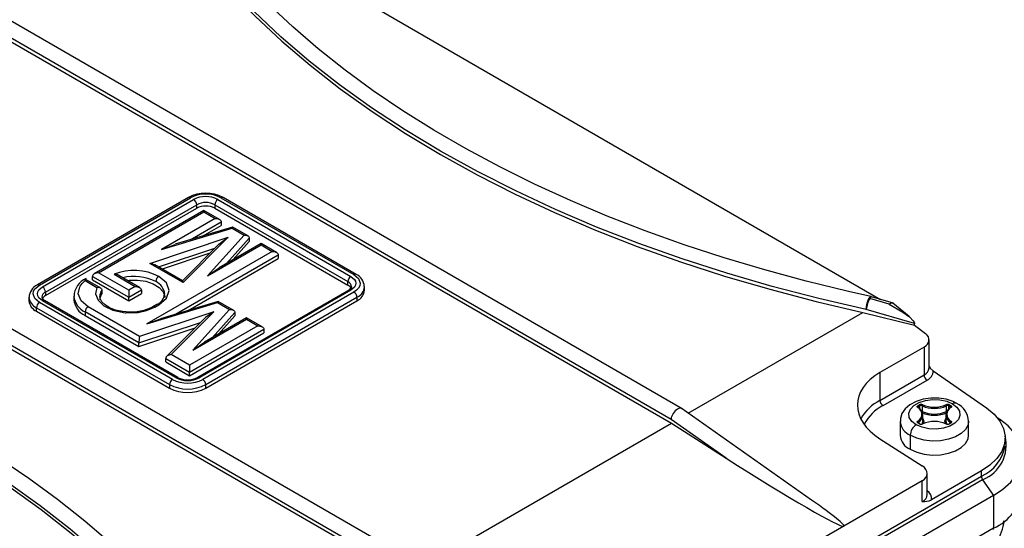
# Model space of a CAD drawing. Header units: inches. Extents: x 0 to 33, y 0 to 25.5.
# Tile 18 of 20: x 25.1 to 29.6, y 20.5 to 22.9. Entities that reach past the tile are written whole.
import ezdxf

# ---------------------------------------------------------------- set-up
doc = ezdxf.new("R2010")
doc.units = ezdxf.units.IN
doc.header["$LTSCALE"] = 3
doc.header["$MEASUREMENT"] = 0

msp = doc.modelspace()

# ---------------------------------------------------------------- linework, layer by layer
for p, q in [((25.8377, 23.4151), (29.025, 21.5751)), ((28.1113, 21.0713), (24.9087, 22.9201)), ((24.8607, 22.8541), (28.0622, 21.0059)), ((28.0607, 21.0229), (24.8622, 22.8693)), ((26.8844, 20.3653), (23.6833, 22.2132)), ((23.6358, 22.147), (26.8373, 20.2988)), ((26.8358, 20.3157), (23.6373, 22.1622)), ((25.8392, 22.0435), (25.1432, 21.6417)), ((25.153, 21.6407), (25.849, 22.0425)), ((25.167, 21.6327), (25.8629, 22.0345)), ((25.9743, 22.0345), (26.5867, 21.6809)), ((25.9882, 22.0425), (26.6007, 21.6889)), ((26.6105, 21.6899), (25.998, 22.0435)), ((25.1809, 21.6086), (25.8769, 22.0104)), ((25.1809, 21.5925), (25.8769, 21.9943)), ((25.8769, 21.9943), (25.8769, 22.0104)), ((25.9604, 22.0104), (26.5728, 21.6568)), ((25.9604, 22.0104), (25.9604, 21.9943)), ((25.9604, 21.9943), (26.5728, 21.6407)), ((25.9103, 21.9841), (25.4048, 21.6923)), ((25.4245, 21.697), (25.9103, 21.9774)), ((25.9618, 21.9477), (25.7145, 21.805)), ((25.9814, 21.943), (25.9103, 21.9841)), ((25.9103, 21.9774), (25.9103, 21.9841)), ((25.9103, 21.9774), (25.9618, 21.9477)), ((25.7145, 21.805), (26.0402, 21.9024)), ((26.0424, 21.9076), (25.7776, 21.8283)), ((25.8463, 21.8489), (25.9896, 21.9316)), ((25.9041, 21.8662), (25.9896, 21.9155)), ((25.9896, 21.9316), (25.9896, 21.9155)), ((26.0402, 21.9024), (26.0949, 21.8708)), ((26.1151, 21.8658), (26.0428, 21.9076)), ((25.661, 21.7404), (26.0223, 21.8605)), ((26.0223, 21.8605), (25.8143, 21.6519)), ((26.0949, 21.8708), (25.9261, 21.6828)), ((26.0145, 21.7405), (26.119, 21.8569)), ((26.119, 21.8569), (26.119, 21.8408)), ((25.7004, 21.7243), (25.9611, 21.811)), ((25.7145, 21.805), (25.7777, 21.8276)), ((25.9791, 21.829), (25.8108, 21.6602)), ((25.9261, 21.6828), (26.1733, 21.8256)), ((26.1733, 21.8322), (25.9799, 21.7205)), ((26.0445, 21.7579), (26.119, 21.8408)), ((26.2445, 21.7911), (26.1733, 21.8322)), ((26.1733, 21.8256), (26.1733, 21.8322)), ((26.1733, 21.8256), (26.2248, 21.7958)), ((26.2248, 21.7958), (25.6477, 21.4626)), ((25.9371, 21.7869), (25.7181, 21.7141)), ((25.7794, 21.5066), (26.2527, 21.7797)), ((25.8373, 21.5239), (26.2527, 21.7637)), ((26.2527, 21.7797), (26.2527, 21.7637)), ((25.8143, 21.6519), (25.661, 21.7404)), ((25.8113, 21.6603), (25.6837, 21.734)), ((25.9261, 21.6828), (25.9799, 21.7205)), ((25.3966, 21.6809), (25.5637, 21.5845)), ((25.3966, 21.6648), (25.3966, 21.6809)), ((25.5637, 21.6166), (25.4245, 21.697)), ((25.4966, 21.6907), (25.5943, 21.6343)), ((25.614, 21.6296), (25.5186, 21.6846)), ((25.436, 21.6263), (25.3634, 21.6682)), ((25.3641, 21.6611), (25.4175, 21.6303)), ((25.3966, 21.6648), (25.5637, 21.5684)), ((25.5943, 21.6343), (25.5637, 21.6166)), ((26.5728, 21.6407), (26.5728, 21.6568)), ((26.6492, 21.6166), (26.6492, 21.6327)), ((25.1045, 21.5845), (25.1045, 21.5684)), ((25.1809, 21.6086), (25.1809, 21.5925)), ((25.3113, 21.5893), (25.3113, 21.5732)), ((25.4399, 21.6173), (25.4399, 21.6013)), ((25.5637, 21.5845), (25.6221, 21.6182)), ((25.5637, 21.5684), (25.6221, 21.6022)), ((25.5637, 21.5684), (25.5637, 21.5845)), ((25.6221, 21.6182), (25.6221, 21.6022)), ((26.5769, 21.6176), (25.8809, 21.2158)), ((26.5867, 21.6166), (25.8908, 21.2149)), ((26.6007, 21.6086), (25.9047, 21.2068)), ((25.9186, 21.1827), (26.6146, 21.5845)), ((26.6146, 21.5845), (26.6146, 21.5684)), ((29.0654, 21.5531), (28.9759, 21.5797)), ((29.0842, 21.5575), (28.9843, 21.5872)), ((25.1391, 21.5363), (25.7516, 21.1827)), ((25.1391, 21.5202), (25.1391, 21.5363)), ((25.7655, 21.2068), (25.153, 21.5604)), ((25.7794, 21.2149), (25.167, 21.5684)), ((25.7893, 21.2158), (25.1768, 21.5694)), ((25.6137, 21.4046), (25.3771, 21.5411)), ((25.6477, 21.4626), (25.9733, 21.5601)), ((25.6927, 21.5511), (25.6746, 21.5407)), ((25.6845, 21.5397), (25.7025, 21.5501)), ((25.9755, 21.5653), (25.7108, 21.486)), ((25.9186, 21.1666), (26.6146, 21.5684)), ((25.9733, 21.5601), (26.0281, 21.5285)), ((26.0483, 21.5235), (25.976, 21.5653)), ((29.1564, 21.4957), (29.0824, 21.5575)), ((25.1391, 21.5202), (25.7516, 21.1666)), ((25.6104, 21.3743), (25.3632, 21.517)), ((25.3632, 21.517), (25.3632, 21.5009)), ((25.3632, 21.5009), (25.6104, 21.3582)), ((25.9554, 21.5182), (25.6137, 21.4046)), ((25.7587, 21.3209), (25.9554, 21.5182)), ((26.0281, 21.5285), (25.8593, 21.3405)), ((26.1065, 21.4899), (25.913, 21.3782)), ((25.9477, 21.3982), (26.0522, 21.5146)), ((25.9777, 21.4155), (26.0522, 21.4985)), ((26.0522, 21.5146), (26.0522, 21.4985)), ((26.1777, 21.4488), (26.1065, 21.4899)), ((26.1065, 21.4832), (26.1065, 21.4899)), ((28.14, 21.0509), (28.9445, 21.5153)), ((28.9445, 21.5153), (29.182, 21.4568)), ((29.1819, 21.4642), (28.959, 21.5282)), ((25.6104, 21.3743), (25.8943, 21.4687)), ((25.6104, 21.3582), (25.8703, 21.4446)), ((25.6477, 21.4626), (25.7109, 21.4853)), ((25.9123, 21.4867), (25.7366, 21.3106)), ((26.158, 21.4535), (25.8434, 21.2719)), ((25.8593, 21.3405), (26.1065, 21.4832)), ((26.1065, 21.4832), (26.158, 21.4535)), ((29.1819, 21.4642), (29.182, 21.4629)), ((29.182, 21.4568), (29.182, 21.4629)), ((29.182, 21.4568), (29.2324, 21.4182)), ((25.8434, 21.2398), (26.1859, 21.4374)), ((25.8434, 21.2237), (26.1859, 21.4214)), ((26.1859, 21.4374), (26.1859, 21.4214)), ((25.6104, 21.3582), (25.6104, 21.3743)), ((25.8593, 21.3405), (25.913, 21.3782)), ((29.2255, 21.3554), (29.0226, 21.2384)), ((29.2255, 21.3554), (29.2255, 21.2274)), ((29.2485, 21.2596), (29.2485, 21.3886)), ((25.8434, 21.2719), (25.7587, 21.3209)), ((25.7341, 21.3029), (25.8434, 21.2398)), ((25.7341, 21.2868), (25.7341, 21.3029)), ((25.7341, 21.2868), (25.8434, 21.2237)), ((25.8434, 21.2237), (25.8434, 21.2398)), ((29.0226, 21.2384), (29.0226, 21.1104)), ((29.0226, 21.1104), (29.2255, 21.2274)), ((29.2681, 21.2462), (29.513, 21.0758)), ((25.7516, 21.1827), (25.7516, 21.1666)), ((25.9186, 21.1666), (25.9186, 21.1827)), ((29.0366, 21.0863), (29.2394, 21.2033)), ((29.1978, 21.0861), (29.2038, 21.0896)), ((29.2006, 21.0813), (29.2066, 21.0848)), ((29.2006, 21.0749), (29.2006, 21.0813)), ((29.2066, 21.0701), (29.2066, 21.0848)), ((29.2173, 21.0851), (29.2173, 21.0593)), ((29.3291, 21.0593), (29.3291, 21.0851)), ((29.3398, 21.0848), (29.3458, 21.0813)), ((29.3398, 21.0701), (29.3398, 21.0848)), ((29.3426, 21.0896), (29.3486, 21.0861)), ((29.3458, 21.0813), (29.3458, 21.0749)), ((28.7078, 20.6516), (28.1076, 21.0737)), ((29.2206, 21.0172), (29.2206, 21.0429)), ((29.3258, 21.0429), (29.3258, 21.0172)), ((26.9151, 20.3437), (28.0622, 21.0059)), ((28.3144, 20.8445), (28.0607, 21.0229)), ((28.0622, 21.0059), (28.3144, 20.8445)), ((29.1157, 21.0139), (29.1157, 20.9496)), ((29.2038, 21.0026), (29.1978, 21.006)), ((29.2058, 21.0028), (29.1998, 21.0062)), ((29.2001, 21.0106), (29.2001, 21.006)), ((29.3466, 21.0062), (29.3406, 21.0028)), ((29.3486, 21.006), (29.3426, 21.0026)), ((29.3462, 21.006), (29.3462, 21.0106)), ((29.4307, 20.9496), (29.4307, 21.0139)), ((29.5604, 21.0336), (29.5736, 21.0244)), ((29.5736, 21.0244), (29.5659, 21.0269)), ((29.1618, 20.9497), (29.1618, 20.8854)), ((29.0226, 20.9333), (29.2175, 20.8085)), ((29.2406, 20.6764), (29.2406, 20.7739)), ((29.4896, 20.7853), (29.2593, 20.6523)), ((29.4896, 20.7612), (29.4896, 20.7853)), ((26.9967, 19.3221), (29.4896, 20.7612)), ((29.4951, 20.7451), (27.0023, 19.306)), ((29.2175, 20.7407), (28.8556, 20.5318)), ((29.2175, 20.6443), (29.2175, 20.7407)), ((29.4951, 20.7451), (29.5452, 20.6728)), ((29.5452, 20.6728), (27.0524, 19.2337)), ((29.5452, 20.6728), (29.5452, 20.5217)), ((29.5452, 20.5217), (27.0524, 19.0826)), ((28.8556, 20.5318), (27.6307, 19.8247))]:
    msp.add_line(p, q)
at = {"flags": 128}
for points in [[(28.9812, 21.588), (28.8777, 21.6111), (28.6833, 21.6584), (28.4922, 21.7101), (28.3048, 21.7659), (28.1213, 21.8259), (27.942, 21.89), (27.7672, 21.958), (27.5971, 22.0298), (27.4321, 22.1053), (27.2722, 22.1845), (27.1179, 22.2671), (26.9693, 22.3531), (26.8266, 22.4424), (26.6901, 22.5347), (26.5599, 22.6299), (26.4363, 22.7279), (26.3195, 22.8286), (26.2095, 22.9318), (26.1066, 23.0373), (26.0109, 23.1449), (25.9225, 23.2546), (25.8417, 23.3662), (25.8075, 23.4174)], [(28.959, 21.5282), (28.741, 21.5786), (28.5269, 21.6342), (28.3172, 21.6951), (28.1121, 21.7611), (27.912, 21.8321), (27.7174, 21.9079), (27.5285, 21.9885), (27.3458, 22.0736), (27.1694, 22.1631), (26.9999, 22.2569), (26.8374, 22.3548), (26.6824, 22.4566), (26.5349, 22.5621), (26.3954, 22.6711), (26.264, 22.7835), (26.1411, 22.8989), (26.0268, 23.0173), (25.9213, 23.1385), (25.8248, 23.2621), (25.7376, 23.3879)], [(25.7431, 23.3635), (25.8303, 23.2386), (25.9266, 23.1159), (26.0318, 22.9957), (26.1458, 22.8782), (26.2682, 22.7636), (26.399, 22.6521), (26.5378, 22.5439), (26.6844, 22.4391), (26.8385, 22.3381), (26.9999, 22.2408), (27.1683, 22.1477), (27.3434, 22.0587), (27.5248, 21.974), (27.7123, 21.8939), (27.9055, 21.8185), (28.104, 21.7478), (28.3076, 21.682), (28.5158, 21.6213), (28.7282, 21.5656), (28.9445, 21.5153)], [(25.9618, 21.9477), (25.972, 21.9466), (25.9814, 21.943), (25.985, 21.9404), (25.9876, 21.9376), (25.9891, 21.9346), (25.9896, 21.9316)], [(26.0402, 21.9024), (26.0415, 21.9064), (26.0424, 21.9073)], [(25.9794, 21.8288), (25.9844, 21.8339), (26.0223, 21.8605)], [(26.0949, 21.8708), (26.1038, 21.8705), (26.112, 21.8676), (26.1151, 21.8654), (26.1173, 21.8627), (26.1186, 21.8599), (26.119, 21.8569)], [(26.2248, 21.7958), (26.2351, 21.7947), (26.2445, 21.7911), (26.2481, 21.7886), (26.2507, 21.7857), (26.2522, 21.7828), (26.2527, 21.7797)], [(25.661, 21.7404), (25.6728, 21.7384), (25.6837, 21.734)], [(26.0122, 19.8428), (25.9714, 19.9037), (25.8882, 20.0176), (25.7975, 20.1295), (25.6994, 20.2392), (25.5941, 20.3467), (25.4817, 20.4517), (25.3624, 20.5541), (25.2364, 20.6538), (25.1039, 20.7505), (24.965, 20.8441), (24.82, 20.9345), (24.6691, 21.0216), (24.5125, 21.1053), (24.3505, 21.1853), (24.1833, 21.2616), (24.0112, 21.3342), (23.8344, 21.4028), (23.6531, 21.4674), (23.4677, 21.5279), (23.2784, 21.5841), (23.0856, 21.6361), (22.8894, 21.6838), (22.7892, 21.7062)], [(25.4245, 21.697), (25.4142, 21.6959), (25.4048, 21.6923), (25.4012, 21.6897), (25.3987, 21.6869), (25.3971, 21.6839), (25.3966, 21.6809)], [(25.7025, 21.5501), (25.7372, 21.5801), (25.7494, 21.6154), (25.7372, 21.6508), (25.7025, 21.6807)], [(26.5867, 21.6809), (26.6033, 21.6668), (26.6082, 21.658), (26.6098, 21.6488), (26.6082, 21.6396), (26.6033, 21.6307), (26.5867, 21.6166)], [(26.6007, 21.6889), (26.622, 21.6705), (26.6295, 21.6488), (26.6275, 21.6372), (26.6214, 21.6262), (26.6213, 21.626), (26.6203, 21.6248), (26.6125, 21.6168), (26.6007, 21.6086)], [(25.153, 21.5604), (25.1317, 21.5788), (25.1242, 21.6006), (25.1262, 21.6121), (25.1322, 21.623), (25.153, 21.6407)], [(25.167, 21.5684), (25.1504, 21.5825), (25.1455, 21.5913), (25.1439, 21.6006), (25.1455, 21.6098), (25.1504, 21.6186), (25.167, 21.6327)], [(25.3771, 21.5411), (25.345, 21.568), (25.3313, 21.5997), (25.3386, 21.6332), (25.3387, 21.6334), (25.3398, 21.6353), (25.3492, 21.6478), (25.3641, 21.6611)], [(25.3641, 21.6611), (25.3636, 21.6661), (25.3633, 21.6681), (25.3633, 21.6681), (25.3633, 21.668)], [(25.4175, 21.6303), (25.4116, 21.6002), (25.4228, 21.5707), (25.45, 21.5448), (25.4903, 21.5254), (25.5475, 21.5137), (25.5476, 21.5137), (25.5478, 21.5136), (25.5483, 21.5136), (25.5503, 21.5134), (25.6042, 21.5146), (25.6043, 21.5146), (25.6049, 21.5147), (25.6067, 21.5149), (25.6456, 21.5232), (25.6845, 21.5397)], [(25.4175, 21.6303), (25.4228, 21.6306), (25.4255, 21.6304), (25.4327, 21.6282), (25.4359, 21.626), (25.4382, 21.6233), (25.4395, 21.6204), (25.4399, 21.6173)], [(25.5576, 21.6622), (25.5658, 21.6631), (25.6051, 21.6638), (25.6431, 21.6581), (25.6769, 21.6466), (25.7038, 21.6301), (25.7218, 21.61), (25.7295, 21.5878), (25.7297, 21.5833)], [(25.5943, 21.6343), (25.6045, 21.6332), (25.614, 21.6296), (25.6175, 21.6271), (25.6201, 21.6242), (25.6216, 21.6212), (25.6221, 21.6182)], [(25.8143, 21.6519), (25.8127, 21.6576), (25.8113, 21.6603)], [(26.59, 21.6328), (26.5901, 21.6324), (26.5881, 21.6271), (26.5807, 21.62), (26.5769, 21.6176)], [(25.6746, 21.5407), (25.6622, 21.5343), (25.6342, 21.5243), (25.6024, 21.5181), (25.5686, 21.5163), (25.5349, 21.5189), (25.5035, 21.5257), (25.4762, 21.5363), (25.4548, 21.5496), (25.4402, 21.5641), (25.4326, 21.5785), (25.4317, 21.5886)], [(25.5637, 21.6166), (25.5637, 21.6096), (25.5637, 21.6006), (25.5637, 21.5959), (25.5637, 21.5916), (25.5637, 21.5878), (25.5637, 21.5845)], [(28.959, 21.5282), (28.9601, 21.5421), (28.9631, 21.5572), (28.9676, 21.571), (28.9729, 21.5816), (28.9782, 21.5873), (28.9811, 21.5873)], [(28.9843, 21.587), (28.9834, 21.5872), (28.981, 21.586), (28.9759, 21.5797)], [(25.9733, 21.5601), (25.9747, 21.5641), (25.9756, 21.5649)], [(29.0654, 21.5531), (29.074, 21.5584), (29.0809, 21.5584), (29.0823, 21.5573)], [(29.0654, 21.5531), (29.1284, 21.5164), (29.1586, 21.4939), (29.1757, 21.4767), (29.1802, 21.4698), (29.1814, 21.4668), (29.1819, 21.4642)], [(25.9554, 21.5182), (25.9176, 21.4916), (25.9126, 21.4865)], [(26.0281, 21.5285), (26.037, 21.5282), (26.0452, 21.5253), (26.0483, 21.523), (26.0505, 21.5204), (26.0518, 21.5175), (26.0522, 21.5146)], [(26.158, 21.4535), (26.1683, 21.4524), (26.1777, 21.4488), (26.1813, 21.4463), (26.1838, 21.4434), (26.1854, 21.4404), (26.1859, 21.4374)], [(25.7587, 21.3209), (25.7496, 21.319), (25.7413, 21.3148), (25.7381, 21.312), (25.7359, 21.309), (25.7345, 21.3059), (25.7341, 21.3029)], [(25.8434, 21.2719), (25.8434, 21.2649), (25.8434, 21.2558), (25.8435, 21.2512), (25.8435, 21.2469), (25.8435, 21.2431), (25.8434, 21.2398)], [(29.2485, 21.2658), (29.2545, 21.2584), (29.2681, 21.2462)], [(29.3764, 21.0963), (29.3602, 21.1044), (29.328, 21.1151), (29.293, 21.1207), (29.2571, 21.121), (29.2219, 21.1159), (29.1889, 21.1056), (29.1596, 21.0897), (29.1383, 21.0708), (29.124, 21.0494), (29.1167, 21.0261), (29.1168, 21.0134)], [(29.1897, 20.9979), (29.1695, 21.0134), (29.1578, 21.0316), (29.1554, 21.051), (29.1625, 21.0699), (29.1786, 21.087), (29.2024, 21.1007), (29.2319, 21.11), (29.2648, 21.1141), (29.2983, 21.1127), (29.3298, 21.1059), (29.3567, 21.0943)], [(29.3567, 21.0943), (29.3769, 21.0788), (29.3886, 21.0606), (29.391, 21.0412), (29.3839, 21.0223), (29.3677, 21.0052), (29.344, 20.9915), (29.3145, 20.9822), (29.2816, 20.9781), (29.2481, 20.9795), (29.2166, 20.9862), (29.1897, 20.9979)], [(29.1971, 21.0769), (29.1959, 21.0779), (29.195, 21.0791), (29.1945, 21.0803), (29.1943, 21.0816), (29.1946, 21.0829), (29.1953, 21.0841), (29.1964, 21.0852), (29.1978, 21.0861)], [(29.3486, 21.0861), (29.35, 21.0852), (29.3511, 21.0841), (29.3517, 21.0829), (29.352, 21.0816), (29.3519, 21.0803), (29.3514, 21.0791), (29.3505, 21.0779), (29.3493, 21.0769)], [(28.11, 21.0716), (28.1093, 21.0724), (28.1051, 21.0739), (28.1003, 21.074), (28.09, 21.0702), (28.0796, 21.062), (28.0745, 21.0563), (28.0699, 21.0497), (28.0642, 21.0383), (28.0619, 21.0309), (28.0607, 21.0229)], [(29.1993, 21.0769), (29.1985, 21.0777), (29.1983, 21.0781), (29.1983, 21.0781)], [(29.3481, 21.0781), (29.3481, 21.0781), (29.3478, 21.0776), (29.347, 21.0769)], [(29.513, 21.0758), (29.5481, 21.0468), (29.5746, 21.0148), (29.5917, 20.9808), (29.5989, 20.9456), (29.596, 20.9103), (29.5832, 20.8756), (29.5607, 20.8427), (29.5292, 20.8123), (29.4896, 20.7853)], [(29.4307, 21.0144), (29.4281, 20.9976), (29.4168, 20.9766), (29.3972, 20.9579), (29.3703, 20.9424), (29.3378, 20.931), (29.3016, 20.9245), (29.2637, 20.9232), (29.2263, 20.9271), (29.1917, 20.9361), (29.1618, 20.9497)], [(29.1978, 21.006), (29.1964, 21.007), (29.1953, 21.0081), (29.1946, 21.0093), (29.1943, 21.0106), (29.1945, 21.0118), (29.195, 21.0131), (29.1959, 21.0142), (29.1971, 21.0153)], [(29.2173, 21.0034), (29.2193, 21.0084), (29.2206, 21.0172)], [(29.2206, 21.0264), (29.2245, 21.0139), (29.2208, 21.0021)], [(29.3256, 21.0021), (29.3218, 21.0139), (29.3258, 21.0264)], [(29.3258, 21.0172), (29.3271, 21.0084), (29.3303, 21.0012)], [(29.3493, 21.0153), (29.3505, 21.0142), (29.3514, 21.0131), (29.3519, 21.0118), (29.352, 21.0106), (29.3517, 21.0093), (29.3511, 21.0081), (29.35, 21.007), (29.3486, 21.006)], [(29.5452, 20.6728), (29.5889, 20.702), (29.6246, 20.7346), (29.6516, 20.7699), (29.6693, 20.8071), (29.6774, 20.8454), (29.6755, 20.884), (29.6639, 20.922), (29.6427, 20.9586), (29.6123, 20.993), (29.5736, 21.0244)], [(29.1618, 20.8854), (29.1917, 20.8718), (29.2263, 20.8629), (29.2637, 20.8589), (29.3016, 20.8602), (29.3378, 20.8667), (29.3703, 20.8781), (29.3972, 20.8936), (29.4168, 20.9123), (29.4281, 20.9333), (29.4307, 20.9496)], [(24.6981, 20.9281), (24.8583, 20.8316), (25.0111, 20.7313), (25.1565, 20.6273), (25.294, 20.5199), (25.4235, 20.4091), (25.5447, 20.2953), (25.6574, 20.1786), (25.7613, 20.0592), (25.8564, 19.9373), (25.9424, 19.8133)], [(24.6981, 20.912), (24.8596, 20.8147), (25.0137, 20.7135), (25.1602, 20.6085), (25.2987, 20.5), (25.429, 20.3881), (25.5508, 20.2731), (25.664, 20.1552), (25.7683, 20.0347), (25.8635, 19.9116), (25.9495, 19.7863)]]:
    msp.add_lwpolyline(points, dxfattribs=at)
for centre, radius, start, end in [((25.9186, 21.8954), 0.1681, 61.7902, 118.2098), ((25.8432, 22.0345), 0.0099, 54.3824, 114.3071), ((25.9186, 21.9086), 0.1509, 62.5321, 117.4679), ((25.9186, 21.9272), 0.1209, 62.5691, 117.4309), ((25.8466, 22.009), 0.0303, 2.6055, 57.3945), ((25.9906, 22.009), 0.0303, 122.6055, 177.3945), ((25.994, 22.0345), 0.0099, 65.6929, 125.6176), ((25.9186, 21.9298), 0.0908, 62.6097, 117.3903), ((25.9186, 21.9137), 0.0908, 62.6097, 117.3903), ((25.4028, 21.5876), 0.0905, 112.2953, 179.4827), ((25.5885, 21.4562), 0.2519, 63.0778, 111.3861), ((25.4972, 21.6515), 0.0392, 57.1214, 90.7836), ((25.5887, 21.4614), 0.2193, 62.9078, 103.792), ((25.7188, 21.6552), 0.0303, 122.6055, 177.3945), ((26.603, 21.6554), 0.0303, 122.6055, 177.3945), ((26.6064, 21.6814), 0.00944, 64.0421, 127.2535), ((26.5871, 21.6335), 0.0611, 0.2794, 67.4731), ((25.1702, 21.5829), 0.0647, 114.6544, 179.561), ((25.1473, 21.6332), 0.00944, 52.7464, 115.9583), ((25.1507, 21.6072), 0.0303, 2.6055, 57.3945), ((25.6595, 21.5923), 0.0706, 5.6998, 65.6249), ((26.5606, 21.6297), 0.0297, 5.823, 65.6142), ((26.5563, 21.6088), 0.0359, 28.6339, 62.5762), ((26.5914, 21.6375), 0.0579, 293.5981, 356.0692), ((25.1639, 21.5907), 0.0597, 186.7697, 245.531), ((25.1926, 21.582), 0.0291, 113.6848, 175.1121), ((25.1852, 21.59), 0.0222, 194.4628, 247.8025), ((25.1975, 21.5605), 0.0361, 117.4641, 150.8753), ((25.4002, 21.5984), 0.0894, 186.376, 245.5657), ((25.4825, 21.5884), 0.0514, 145.7605, 179.8402), ((25.4825, 21.5723), 0.0515, 145.7715, 179.3867), ((25.6697, 21.6066), 0.06, 292.4724, 353.1099), ((26.581, 21.6086), 0.0099, 54.3824, 114.3071), ((26.5844, 21.5831), 0.0303, 2.6055, 57.3945), ((26.5901, 21.6225), 0.0594, 294.3747, 354.3052), ((29.1013, 21.5101), 0.1434, 150.9781, 172.7531), ((28.9729, 21.5495), 0.0394, 73.1198, 77.7945), ((25.1636, 21.5743), 0.0594, 185.6948, 245.6253), ((25.1693, 21.5349), 0.0303, 122.6055, 177.3945), ((25.1727, 21.5604), 0.0099, 65.6929, 125.6176), ((25.4, 21.5821), 0.0891, 185.6948, 245.6253), ((25.3934, 21.5156), 0.0303, 122.6055, 177.3945), ((25.6787, 21.5316), 0.00991, 54.3903, 114.2163), ((25.6968, 21.542), 0.0099, 54.3824, 114.3071), ((25.7683, 21.3726), 0.1579, 168.3353, 179.4002), ((25.7852, 21.2068), 0.00992, 66.0129, 125.5896), ((25.8351, 21.3024), 0.098, 242.1087, 297.8913), ((25.8851, 21.2073), 0.00943, 52.7395, 116.0273), ((29.2103, 21.2627), 0.0383, 293.2878, 355.3921), ((29.2557, 21.2288), 0.0303, 182.6055, 237.3945), ((29.2202, 21.2472), 0.0479, 293.5897, 358.811), ((25.7818, 21.1813), 0.0303, 122.6055, 177.3945), ((25.8351, 21.3439), 0.1815, 242.6097, 297.3903), ((25.8351, 21.3407), 0.1509, 242.5321, 297.4679), ((25.8351, 21.3221), 0.1209, 242.5691, 297.4309), ((25.8884, 21.1813), 0.0303, 2.6055, 57.3945), ((25.8351, 21.3278), 0.1815, 242.6097, 297.3903), ((29.1261, 20.9144), 0.2216, 117.8158, 149.8881), ((29.1318, 20.9044), 0.2053, 117.6362, 152.3316), ((29.0529, 21.1117), 0.0303, 182.6055, 237.3945), ((29.1945, 21.081), 0.00605, 2.6055, 57.3945), ((29.2022, 21.0777), 0.00394, 114.0824, 173.7221), ((29.2122, 21.0733), 0.0183, 65.5592, 117.2014), ((29.2006, 21.0845), 0.00605, 2.6055, 57.3945), ((29.2122, 21.0739), 0.0122, 65.5592, 117.2014), ((29.2238, 21.0848), 0.00654, 127.6504, 177.9831), ((29.2732, 21.2094), 0.1364, 245.7844, 294.2156), ((29.2732, 21.2086), 0.13, 245.762, 294.238), ((29.3342, 21.0733), 0.0183, 62.7986, 114.4408), ((29.3226, 21.0848), 0.00654, 2.0169, 52.3496), ((29.3342, 21.0739), 0.0122, 62.7986, 114.4408), ((29.3458, 21.0845), 0.00605, 122.6055, 177.3945), ((29.3518, 21.081), 0.00605, 122.6055, 177.3945), ((29.3443, 21.0778), 0.00381, 4.5842, 66.9035), ((29.3682, 21.0782), 0.0198, 65.7083, 125.6162), ((29.3357, 21.0116), 0.0939, 1.771, 64.3397), ((29.1983, 21.0751), 0.00212, 58.0487, 122.4506), ((29.1814, 21.0461), 0.0346, 297.016, 62.984), ((29.1981, 21.0753), 0.00207, 355.6655, 50.4649), ((29.1837, 21.0429), 0.0362, 296.9104, 63.0896), ((29.2732, 21.1843), 0.1424, 245.762, 294.238), ((29.2732, 21.1837), 0.1364, 245.7844, 294.2156), ((29.3626, 21.0429), 0.0362, 116.9104, 243.0896), ((29.365, 21.0461), 0.0346, 117.016, 242.984), ((29.3483, 21.0753), 0.00208, 129.6311, 184.3279), ((29.3481, 21.0751), 0.00212, 57.5413, 122.0467), ((29.192, 21.02), 0.0765, 184.9146, 246.8166), ((29.2223, 20.9469), 0.0605, 122.6055, 177.3945), ((29.1945, 21.0103), 0.00565, 3.2233, 62.1801), ((29.1989, 21.0044), 0.00198, 65.686, 125.6182), ((29.2019, 21.0074), 0.00367, 119.3884, 176.0172), ((29.2005, 21.0085), 0.00236, 201.2135, 252.2481), ((29.205, 21.0011), 0.00189, 63.8659, 127.2712), ((29.2122, 21.0189), 0.0183, 242.7986, 294.4408), ((29.2122, 21.0154), 0.0142, 243.1606, 294.4447), ((29.2187, 21.0009), 0.00174, 49.0748, 109.7236), ((29.2732, 20.8836), 0.13, 65.762, 114.238), ((29.3342, 21.0189), 0.0183, 245.5592, 297.2014), ((29.3277, 21.0009), 0.00174, 70.4792, 130.9042), ((29.3342, 21.0155), 0.0143, 245.7277, 296.667), ((29.3414, 21.001), 0.00198, 54.4033, 114.0682), ((29.3519, 21.0103), 0.00565, 117.8199, 176.7767), ((29.3445, 21.0074), 0.00366, 3.1769, 60.6718), ((29.3456, 21.0088), 0.00275, 291.5571, 334.4875), ((29.3474, 21.0044), 0.00198, 54.3818, 114.314), ((29.1918, 20.9556), 0.0764, 184.4583, 246.8619), ((29.4307, 20.9056), 0.173, 291.8672, 13.5993), ((29.4113, 20.9345), 0.1902, 294.3091, 349.733), ((29.5191, 20.7624), 0.0295, 182.3614, 215.851), ((29.2012, 20.6804), 0.0396, 294.3747, 354.3052), ((29.2174, 20.659), 0.0424, 350.9694, 56.8933), ((29.4544, 20.7268), 0.2244, 293.882, 354.7978), ((29.2212, 20.7377), 0.0935, 267.7447, 294.0329), ((29.4004, 20.5703), 0.1937, 293.7168, 355.9135), ((29.5394, 20.521), 0.00582, 305.0133, 6.2988)]:
    msp.add_arc(centre, radius, start, end)
for centre, major_axis, ratio, start_param, end_param in [((29.1698, 21.3911), (0.0787, -0.0039), 0.607824, 5.528164, 6.965409), ((29.2732, 21.0779), (0.3542, -0.0177), 0.607824, 2.386572, 3.957368), ((28.3422, 20.8605), (0.5139, -0.3282), 0.046797, 4.688098, 6.258894), ((29.1618, 20.7764), (0.0787, -0.0039), 0.607824, 5.528164, 7.098961), ((28.3422, 20.8605), (0.5139, -0.3282), 0.046797, 6.258894, 7.092954)]:
    msp.add_ellipse(centre, major_axis=major_axis, ratio=ratio, start_param=start_param, end_param=end_param)

doc.saveas('drawing.dxf')
